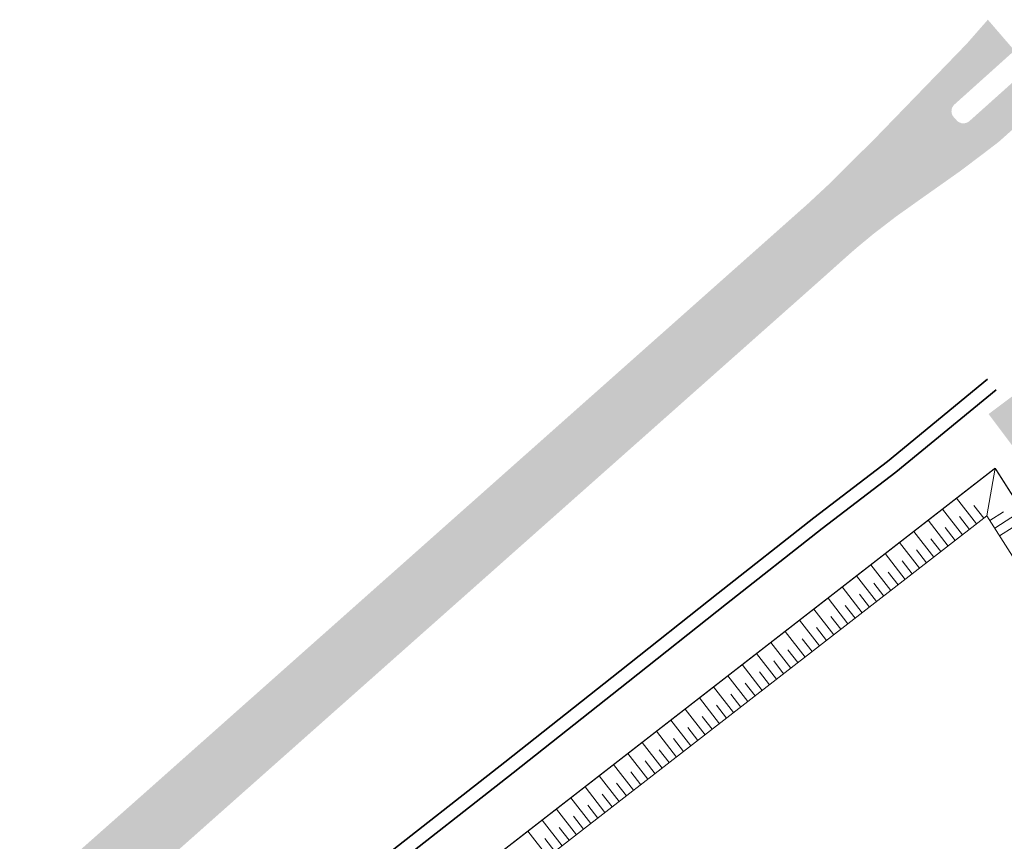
# Model space of a CAD drawing. Header units: metres. Extents: x 104013 to 108981, y 427946 to 428479.
# Tile 34 of 256: x 104551 to 104659, y 428388 to 428479. Entities that reach past the tile are written whole.
import ezdxf

# ---------------------------------------------------------------- set-up
doc = ezdxf.new("R2010")
doc.units = ezdxf.units.M
doc.linetypes.add('DASHED2', pattern=[0.375, 0.25, -0.125])
doc.layers.add('_GEBIEDSONTSLUITINGSWEG', color=1, linetype='Continuous', true_color=0xff0000)
doc.layers.add('N-WE-VH-VERHARDING-AP_GROEN1', color=7, linetype='Continuous', true_color=0xdbffb8)
for name, color, linetype, lineweight in [('N-WE-FC-DAMWAND_HOUT-GD', 40, 'Continuous', 15), ('N-WE-GW-TALUDARCERING_KORT-G', 252, 'Continuous', 18), ('N-WE-GW-TALUDARCERING_LANG-G', 252, 'Continuous', 18), ('N-WE-GW-WATERGANG-G', 90, 'Continuous', 18), ('N-WE-VH-VERHARDING-G', 7, 'Continuous', 35)]:
    doc.layers.add(name, color=color, linetype=linetype, lineweight=lineweight)

msp = doc.modelspace()

# ---------------------------------------------------------------- hatches: boundary and pattern name
at = {"layer": '_GEBIEDSONTSLUITINGSWEG'}
h = msp.add_hatch(color=256, dxfattribs=at)
h.dxf.hatch_style = 1
h.paths.add_polyline_path([(104387.822, 428306.561), (104394.09, 428311.065), (104397.42, 428313.312), (104399.945, 428314.953), (104403.916, 428317.43), (104409.136, 428320.496), (104412.082, 428322.136), (104417.743, 428325.113), (104419.484, 428325.984), (104420.711, 428326.585), (104422.162, 428327.283), (104424.055, 428328.172), (104426.273, 428329.183), (104427.705, 428329.82), (104429.102, 428330.428), (104432.643, 428331.915), (104435.112, 428332.905), (104439.032, 428334.402), (104443.079, 428335.851), (104448.225, 428337.556), (104452.348, 428338.814), (104455.298, 428339.656), (104459.114, 428340.638), (104464.595, 428341.973), (104469.493, 428343.166), (104475.316, 428344.584), (104480.329, 428345.868), (104486.095, 428347.53), (104491.006, 428349.099), (104497.125, 428351.256), (104503.281, 428353.66), (104508.807, 428356.026), (104511.689, 428357.341), (104516.726, 428359.777), (104522.135, 428362.594), (104526.37, 428364.953), (104529.588, 428366.839), (104532.958, 428368.904), (104537.515, 428371.849), (104543.179, 428375.766), (104546.039, 428377.86), (104550.077, 428380.953), (104553.929, 428384.065), (104556.861, 428386.544), (104563.993, 428392.854), (104570.296, 428398.452), (104575.854, 428403.387), (104580.218, 428407.263), (104584.258, 428410.851), (104593.73, 428419.263), (104601.696, 428426.339), (104605.854, 428430.031), (104610.06, 428433.766), (104614.076, 428437.333), (104623.971, 428446.121), (104628.837, 428450.443), (104634.19, 428455.197), (104637.749, 428458.358), (104640.293, 428460.726), (104645.457, 428465.873), (104652.068, 428472.694), (104653.841, 428474.524), (104655.312, 428476.042), (104657.084, 428478.062), (104657.663, 428478.721), (104660.605, 428475.31), (104653.975, 428469.354), (104653.846, 428469.217), (104653.727, 428469.016), (104653.657, 428468.797), (104653.643, 428468.529), (104653.689, 428468.3), (104653.809, 428468.055), (104654.29, 428467.522), (104654.482, 428467.386), (104654.755, 428467.287), (104655.066, 428467.271), (104655.344, 428467.341), (104655.555, 428467.459), (104656.152, 428467.988), (104662.262, 428473.46), (104664.853, 428470.567), (104658.862, 428465.218), (104656.922, 428463.737), (104654.573, 428461.967), (104651.7, 428459.938), (104649.908, 428458.674), (104647.464, 428456.93), (104645.03, 428455.06), (104643.234, 428453.574), (104642.368, 428452.823), (104638.951, 428449.77), (104633.73, 428445.137), (104629.398, 428441.293), (104623.584, 428436.132), (104617.659, 428430.874), (104614.304, 428427.897), (104609.484, 428423.62), (104604.893, 428419.546), (104601.216, 428416.282), (104595.293, 428411.026), (104590.504, 428406.776), (104585.523, 428402.356), (104580.128, 428397.569), (104575.899, 428393.815), (104571.498, 428389.91), (104568.637, 428387.371), (104564.016, 428383.27), (104561.42, 428380.966), (104560.072, 428379.816), (104557.807, 428377.927), (104554.236, 428375.058), (104549.071, 428371.13), (104544.758, 428368.042), (104541.132, 428365.572), (104537.525, 428363.225), (104535.037, 428361.668), (104532.305, 428360.013), (104529.848, 428358.574), (104527.29, 428357.123), (104524.721, 428355.715), (104520.019, 428353.257), (104513.619, 428350.154), (104510.096, 428348.559), (104507.649, 428347.499), (104504.816, 428346.317), (104502.131, 428345.242), (104500, 428344.42), (104495.542, 428342.787), (104489.256, 428340.679), (104485.189, 428339.433), (104482.812, 428338.747), (104480.608, 428338.139), (104476.26, 428337.015), (104472.362, 428336.093), (104468.372, 428335.231), (104463.505, 428334.291), (104461.468, 428333.795), (104451.328, 428330.973), (104442.903, 428328.166), (104434.786, 428325.046), (104427.974, 428322.096), (104423.961, 428320.211), (104418.253, 428317.332), (104411.543, 428313.635), (104408.013, 428311.549), (104404.288, 428309.235), (104399.149, 428305.846), (104396.045, 428303.683), (104393.468, 428301.817), (104392.077, 428300.776)])
at = {"layer": 'N-WE-VH-VERHARDING-AP_GROEN1'}
h = msp.add_hatch(color=256, dxfattribs=at)
h.dxf.hatch_style = 1
edge = h.paths.add_edge_path()
edge.add_line((104673.024, 428408.376), (104669.436, 428412.707))
edge.add_line((104669.436, 428412.707), (104672.84, 428415.03))
edge.add_line((104672.84, 428415.03), (104666.813, 428423.084))
edge.add_line((104666.813, 428423.084), (104657.75, 428435.152))
edge.add_line((104657.75, 428435.152), (104661.318, 428437.832))
edge.add_line((104661.318, 428437.832), (104666.038, 428431.73))
edge.add_line((104666.038, 428431.73), (104671.248, 428425.886))
edge.add_line((104671.248, 428425.886), (104677.301, 428420.014))
edge.add_arc((104673.123, 428415.708), 6, -55.69137, 45.87093, ccw=False)
edge.add_line((104676.505, 428410.752), (104673.024, 428408.376))

# ---------------------------------------------------------------- linework, layer by layer
at = {"layer": 'N-WE-FC-DAMWAND_HOUT-GD', "color": 251, "linetype": 'DASHED2', "ltscale": 2, "const_width": 0.15}
msp.add_lwpolyline([(104658.47, 428429.169), (104577.57, 428366.343, -0.0632945), (104532.163, 428338.95, -0.0258132), (104506.38, 428329.104, -0.0375785), (104477.642, 428322.131, 0.0183365), (104451.143, 428316.77, 0.0811062), (104408.064, 428298.652, 0.0811062)], format="xyb", dxfattribs=at)
msp.add_lwpolyline([(104658.47, 428429.169), (104667.269, 428415.364), (104682.115, 428397.164), (104691.398, 428383.422), (104705.818, 428362.294)], dxfattribs=at)
at = {"layer": 'N-WE-GW-TALUDARCERING_KORT-G', "color": 251}
for p, q in [((104657.215, 428423.636), (104656.111, 428425.058)), ((104657.882, 428423.393), (104659.4, 428424.36)), ((104655.635, 428422.41), (104654.531, 428423.831)), ((104654.055, 428421.183), (104652.951, 428422.605)), ((104658.957, 428421.706), (104660.475, 428422.674)), ((104652.476, 428419.956), (104651.372, 428421.378)), ((104650.896, 428418.729), (104649.792, 428420.151)), ((104649.317, 428417.503), (104648.212, 428418.924)), ((104647.737, 428416.276), (104646.633, 428417.698)), ((104646.157, 428415.049), (104645.053, 428416.471)), ((104644.578, 428413.823), (104643.474, 428415.244)), ((104642.998, 428412.596), (104641.894, 428414.018)), ((104641.418, 428411.369), (104640.314, 428412.791)), ((104639.839, 428410.142), (104638.735, 428411.564)), ((104638.259, 428408.916), (104637.155, 428410.337)), ((104636.68, 428407.689), (104635.576, 428409.111)), ((104635.1, 428406.462), (104633.996, 428407.884)), ((104633.52, 428405.236), (104632.416, 428406.657)), ((104631.941, 428404.009), (104630.837, 428405.43)), ((104630.361, 428402.782), (104629.257, 428404.204)), ((104628.782, 428401.555), (104627.678, 428402.977)), ((104627.202, 428400.329), (104626.098, 428401.75)), ((104625.622, 428399.102), (104624.518, 428400.524)), ((104624.043, 428397.875), (104622.939, 428399.297)), ((104622.463, 428396.649), (104621.359, 428398.07)), ((104620.884, 428395.422), (104619.78, 428396.843)), ((104619.304, 428394.195), (104618.2, 428395.617)), ((104617.724, 428392.968), (104616.62, 428394.39)), ((104616.145, 428391.742), (104615.041, 428393.163)), ((104614.565, 428390.515), (104613.461, 428391.937)), ((104612.986, 428389.288), (104611.881, 428390.71)), ((104611.406, 428388.062), (104610.302, 428389.483)), ((104609.826, 428386.835), (104608.722, 428388.256))]:
    msp.add_line(p, q, dxfattribs=at)
at = {"layer": 'N-WE-GW-TALUDARCERING_LANG-G', "color": 251}
for p, q in [((104656.425, 428423.023), (104654.217, 428425.866)), ((104654.845, 428421.796), (104652.637, 428424.64)), ((104658.42, 428422.55), (104661.456, 428424.485)), ((104653.266, 428420.57), (104651.057, 428423.413)), ((104651.686, 428419.343), (104649.478, 428422.186)), ((104650.106, 428418.116), (104647.898, 428420.959)), ((104648.527, 428416.889), (104646.319, 428419.733)), ((104646.947, 428415.663), (104644.739, 428418.506)), ((104645.368, 428414.436), (104643.159, 428417.279)), ((104643.788, 428413.209), (104641.58, 428416.053)), ((104642.208, 428411.983), (104640, 428414.826)), ((104640.629, 428410.756), (104638.421, 428413.599)), ((104639.049, 428409.529), (104636.841, 428412.372)), ((104637.469, 428408.302), (104635.261, 428411.146)), ((104635.89, 428407.076), (104633.682, 428409.919)), ((104634.31, 428405.849), (104632.102, 428408.692)), ((104632.731, 428404.622), (104630.523, 428407.466)), ((104631.151, 428403.395), (104628.943, 428406.239)), ((104629.571, 428402.169), (104627.363, 428405.012)), ((104627.992, 428400.942), (104625.784, 428403.785)), ((104626.412, 428399.715), (104624.204, 428402.559)), ((104624.833, 428398.489), (104622.624, 428401.332)), ((104623.253, 428397.262), (104621.045, 428400.105)), ((104621.673, 428396.035), (104619.465, 428398.878)), ((104620.094, 428394.808), (104617.886, 428397.652)), ((104618.514, 428393.582), (104616.306, 428396.425)), ((104616.935, 428392.355), (104614.726, 428395.198)), ((104615.355, 428391.128), (104613.147, 428393.972)), ((104613.775, 428389.902), (104611.567, 428392.745)), ((104612.196, 428388.675), (104609.988, 428391.518)), ((104610.616, 428387.448), (104608.408, 428390.291)), ((104609.036, 428386.221), (104606.828, 428389.065))]:
    msp.add_line(p, q, dxfattribs=at)
at = {"layer": 'N-WE-GW-WATERGANG-G', "color": 251, "flags": 128}
for points in [[(104657.557, 428423.903), (104658.47, 428429.169)], [(104657.557, 428423.903), (104664.346, 428413.252), (104679.223, 428395.014), (104688.42, 428381.4), (104703.704, 428359.007)]]:
    msp.add_lwpolyline(points, dxfattribs=at)
msp.add_lwpolyline([(104657.557, 428423.903), (104579.791, 428363.509, -0.0632756), (104533.619, 428335.658, -0.0258132), (104507.49, 428325.679, -0.0375785), (104478.225, 428318.578, 0.0183365), (104451.986, 428313.27, 0.080309), (104410.357, 428295.839, 0.080309)], format="xyb", dxfattribs=at)
at = {"layer": 'N-WE-VH-VERHARDING-G', "flags": 128}
for points in [[(104657.627, 428438.99), (104646.566, 428429.925), (104638.42, 428423.692), (104627.857, 428415.359), (104617.003, 428406.733), (104604.273, 428396.691), (104589.815, 428385.338), (104575.585, 428374.213), (104569.622, 428369.456), (104565.603, 428366.459), (104560.127, 428362.838), (104552.353, 428358.334), (104544.711, 428354.089)], [(104658.578, 428437.83), (104647.498, 428428.749), (104639.34, 428422.508), (104628.788, 428414.183), (104617.934, 428405.557), (104605.201, 428395.513), (104590.741, 428384.158), (104576.515, 428373.035), (104570.538, 428368.268), (104566.466, 428365.231), (104560.917, 428361.563), (104553.093, 428357.029), (104545.455, 428352.787)]]:
    msp.add_lwpolyline(points, dxfattribs=at)

doc.saveas('drawing.dxf')
